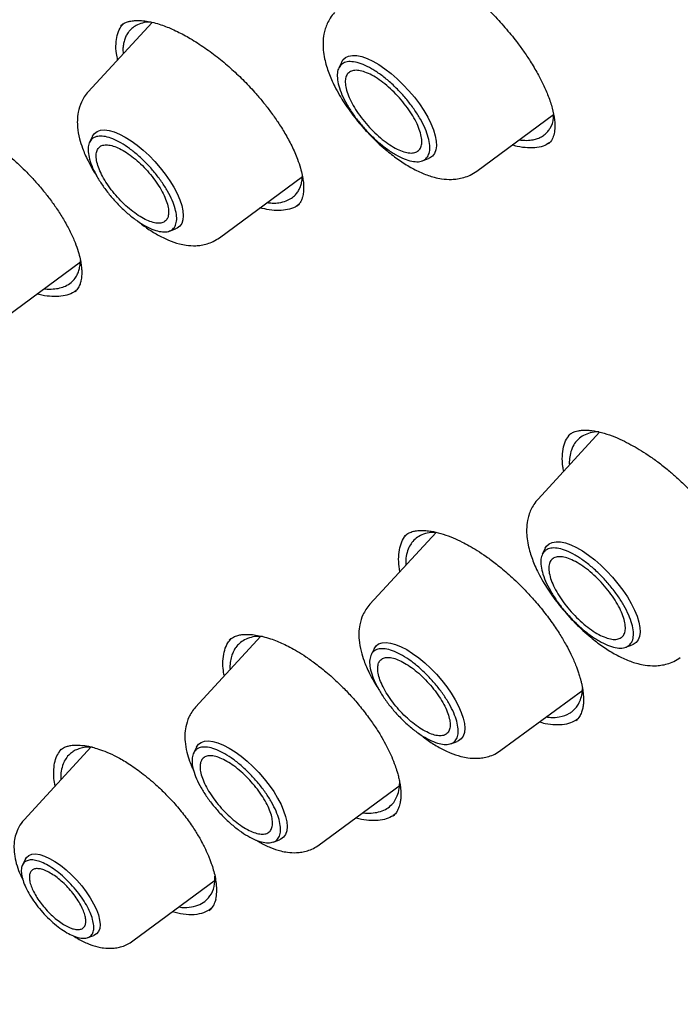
# Model space of a CAD drawing. Header units: millimetres. Extents: x 8 to 1918, y 12 to 2737.
# Tile 27 of 113: x 1598 to 1610, y 980 to 998. Entities that reach past the tile are written whole.
import ezdxf

# ---------------------------------------------------------------- set-up
doc = ezdxf.new("R2010")
doc.units = ezdxf.units.MM

msp = doc.modelspace()

# ---------------------------------------------------------------- linework, layer by layer
at = {"color": 7, "linetype": 'Continuous', "lineweight": 30}
for p, q in [((1600.895, 997.732), (1599.735, 996.472)), ((1600.324, 997.672), (1600.348, 997.689)), ((1604.338, 997.014), (1604.284, 996.904)), ((1606.791, 995.03), (1608.183, 996.058)), ((1599.811, 995.664), (1599.757, 995.555)), ((1605.8, 995.215), (1605.916, 995.257)), ((1602.117, 993.819), (1603.625, 994.932)), ((1601.207, 993.939), (1601.321, 993.981)), ((1598.1, 992.277), (1599.595, 993.381)), ((1599.494, 992.843), (1599.489, 992.839)), ((1609.023, 990.286), (1607.904, 989.07)), ((1606.053, 988.464), (1604.85, 987.157)), ((1605.482, 988.399), (1605.485, 988.402)), ((1608.036, 988.176), (1607.982, 988.066)), ((1602.871, 986.579), (1601.683, 985.288)), ((1609.498, 986.377), (1609.613, 986.419)), ((1604.925, 986.349), (1604.871, 986.24)), ((1607.231, 984.504), (1608.716, 985.6)), ((1606.321, 984.624), (1606.436, 984.666)), ((1599.786, 984.565), (1598.568, 983.242)), ((1601.698, 984.562), (1601.645, 984.453)), ((1603.929, 982.785), (1605.399, 983.871)), ((1603.095, 982.837), (1603.209, 982.879)), ((1598.591, 982.526), (1598.54, 982.421)), ((1600.545, 981.04), (1602.046, 982.148)), ((1601.946, 981.616), (1601.923, 981.59)), ((1599.726, 981.1), (1599.836, 981.139))]:
    msp.add_line(p, q, dxfattribs=at)
at = {"color": 7, "linetype": 'Continuous', "lineweight": 30, "flags": 128}
for points in [[(1604.338, 997.014), (1604.361, 997.051), (1604.406, 997.094), (1604.464, 997.121), (1604.533, 997.133), (1604.614, 997.129), (1604.703, 997.11), (1604.801, 997.076), (1604.904, 997.027), (1605.013, 996.965), (1605.124, 996.889), (1605.236, 996.803), (1605.348, 996.706), (1605.456, 996.6), (1605.56, 996.488), (1605.658, 996.371), (1605.749, 996.25), (1605.83, 996.129), (1605.9, 996.009), (1605.958, 995.892), (1606.004, 995.779), (1606.037, 995.673), (1606.055, 995.576), (1606.059, 995.488), (1606.049, 995.413), (1606.025, 995.349), (1605.986, 995.3), (1605.935, 995.265), (1605.916, 995.257)], [(1599.811, 995.664), (1599.811, 995.665), (1599.846, 995.715), (1599.895, 995.751), (1599.956, 995.772), (1600.028, 995.778), (1600.111, 995.768), (1600.202, 995.742), (1600.3, 995.702), (1600.404, 995.648), (1600.512, 995.58), (1600.621, 995.5), (1600.731, 995.41), (1600.838, 995.31), (1600.942, 995.203), (1601.04, 995.09), (1601.132, 994.973), (1601.214, 994.855), (1601.286, 994.736), (1601.347, 994.621), (1601.396, 994.509), (1601.431, 994.404), (1601.452, 994.306), (1601.459, 994.219), (1601.452, 994.142), (1601.431, 994.078), (1601.395, 994.028), (1601.347, 993.992), (1601.321, 993.981)], [(1608.036, 988.176), (1608.059, 988.213), (1608.104, 988.255), (1608.161, 988.282), (1608.231, 988.294), (1608.311, 988.291), (1608.401, 988.272), (1608.498, 988.238), (1608.602, 988.189), (1608.71, 988.126), (1608.822, 988.051), (1608.934, 987.964), (1609.045, 987.867), (1609.154, 987.762), (1609.258, 987.649), (1609.356, 987.532), (1609.446, 987.412), (1609.527, 987.291), (1609.597, 987.17), (1609.656, 987.053), (1609.702, 986.941), (1609.734, 986.835), (1609.753, 986.737), (1609.757, 986.65), (1609.747, 986.574), (1609.722, 986.511), (1609.684, 986.462), (1609.632, 986.427), (1609.613, 986.419)], [(1604.925, 986.349), (1604.926, 986.35), (1604.961, 986.4), (1605.009, 986.436), (1605.07, 986.457), (1605.143, 986.463), (1605.225, 986.453), (1605.317, 986.427), (1605.415, 986.387), (1605.519, 986.333), (1605.626, 986.265), (1605.736, 986.185), (1605.845, 986.095), (1605.953, 985.995), (1606.057, 985.888), (1606.155, 985.775), (1606.246, 985.658), (1606.329, 985.54), (1606.401, 985.422), (1606.462, 985.306), (1606.51, 985.194), (1606.545, 985.089), (1606.567, 984.992), (1606.574, 984.904), (1606.567, 984.827), (1606.545, 984.763), (1606.51, 984.713), (1606.461, 984.677), (1606.436, 984.666)], [(1601.698, 984.562), (1601.699, 984.563), (1601.734, 984.613), (1601.783, 984.649), (1601.844, 984.67), (1601.916, 984.676), (1601.999, 984.666), (1602.09, 984.64), (1602.188, 984.6), (1602.292, 984.546), (1602.4, 984.478), (1602.509, 984.398), (1602.619, 984.308), (1602.726, 984.208), (1602.83, 984.101), (1602.928, 983.988), (1603.019, 983.871), (1603.102, 983.753), (1603.174, 983.634), (1603.235, 983.519), (1603.283, 983.407), (1603.319, 983.302), (1603.34, 983.204), (1603.347, 983.117), (1603.34, 983.04), (1603.318, 982.976), (1603.283, 982.926), (1603.234, 982.89), (1603.209, 982.879)], [(1598.591, 982.526), (1598.612, 982.559), (1598.654, 982.595), (1598.709, 982.615), (1598.776, 982.62), (1598.853, 982.608), (1598.939, 982.581), (1599.032, 982.539), (1599.129, 982.483), (1599.229, 982.414), (1599.33, 982.333), (1599.429, 982.243), (1599.525, 982.144), (1599.615, 982.04), (1599.697, 981.932), (1599.77, 981.823), (1599.832, 981.715), (1599.882, 981.611), (1599.919, 981.512), (1599.941, 981.42), (1599.949, 981.339), (1599.942, 981.269), (1599.921, 981.211), (1599.885, 981.168), (1599.837, 981.14), (1599.836, 981.139)]]:
    msp.add_lwpolyline(points, dxfattribs=at)
at = {"color": 7, "linetype": 'Continuous', "lineweight": 30}
for points, knots in [([(1583.013, 1025.559), (1583.038, 1025.578), (1583.163, 1025.676), (1583.398, 1025.838), (1583.72, 1026.045), (1584.054, 1026.237), (1584.399, 1026.416), (1584.756, 1026.582), (1585.123, 1026.734), (1585.5, 1026.873), (1585.889, 1026.998), (1586.287, 1027.109), (1586.696, 1027.207), (1587.115, 1027.291), (1587.545, 1027.361), (1587.984, 1027.418), (1588.433, 1027.461), (1588.892, 1027.491), (1589.36, 1027.506), (1589.838, 1027.509), (1590.325, 1027.497), (1590.821, 1027.472), (1591.326, 1027.433), (1591.84, 1027.38), (1592.363, 1027.314), (1592.894, 1027.234), (1593.433, 1027.14), (1593.981, 1027.033), (1594.537, 1026.912), (1595.1, 1026.777), (1595.671, 1026.629), (1596.249, 1026.467), (1596.835, 1026.292), (1597.428, 1026.104), (1598.027, 1025.902), (1598.633, 1025.687), (1599.246, 1025.458), (1599.864, 1025.217), (1600.489, 1024.962), (1601.119, 1024.694), (1601.755, 1024.414), (1602.396, 1024.12), (1603.042, 1023.814), (1603.693, 1023.495), (1604.349, 1023.164), (1605.009, 1022.82), (1605.674, 1022.464), (1606.342, 1022.095), (1607.014, 1021.715), (1607.689, 1021.322), (1608.368, 1020.918), (1609.05, 1020.502), (1609.734, 1020.074), (1610.422, 1019.636), (1611.111, 1019.185), (1611.803, 1018.724), (1612.496, 1018.252), (1613.191, 1017.769), (1613.887, 1017.275), (1614.585, 1016.771), (1615.283, 1016.257), (1615.982, 1015.732), (1616.682, 1015.197), (1617.381, 1014.653), (1618.081, 1014.099), (1618.78, 1013.536), (1619.479, 1012.964), (1620.177, 1012.382), (1620.874, 1011.792), (1621.569, 1011.193), (1622.264, 1010.586), (1622.956, 1009.97), (1623.647, 1009.347), (1624.335, 1008.716), (1625.021, 1008.077), (1625.704, 1007.431), (1626.384, 1006.777), (1627.062, 1006.117), (1627.735, 1005.45), (1628.406, 1004.777), (1629.072, 1004.097), (1629.735, 1003.411), (1630.393, 1002.72), (1631.046, 1002.023), (1631.695, 1001.321), (1632.339, 1000.614), (1632.978, 999.901), (1633.612, 999.185), (1634.24, 998.464), (1634.862, 997.738), (1635.478, 997.009), (1636.088, 996.277), (1636.691, 995.541), (1637.288, 994.802), (1637.878, 994.06), (1638.461, 993.315), (1639.037, 992.568), (1639.605, 991.819), (1640.166, 991.069), (1640.719, 990.316), (1641.264, 989.562), (1641.801, 988.808), (1642.329, 988.052), (1642.849, 987.296), (1643.361, 986.539), (1643.863, 985.783), (1644.356, 985.026), (1644.84, 984.271), (1645.315, 983.516), (1645.78, 982.761), (1646.236, 982.008), (1646.681, 981.257), (1647.117, 980.507), (1647.542, 979.76), (1647.957, 979.014), (1648.362, 978.272), (1648.756, 977.532), (1649.14, 976.794), (1649.512, 976.061), (1649.874, 975.33), (1650.225, 974.604), (1650.564, 973.882), (1650.892, 973.164), (1651.209, 972.45), (1651.514, 971.741), (1651.808, 971.037), (1652.09, 970.339), (1652.36, 969.646), (1652.618, 968.958), (1652.864, 968.277), (1653.098, 967.602), (1653.32, 966.933), (1653.53, 966.271), (1653.727, 965.616), (1653.912, 964.968), (1654.085, 964.328), (1654.245, 963.695), (1654.393, 963.07), (1654.529, 962.452), (1654.651, 961.843), (1654.762, 961.243), (1654.859, 960.651), (1654.944, 960.068), (1655.016, 959.494), (1655.076, 958.929), (1655.123, 958.374), (1655.157, 957.828), (1655.178, 957.292), (1655.187, 956.766), (1655.183, 956.251), (1655.167, 955.745), (1655.138, 955.25), (1655.096, 954.766), (1655.042, 954.292), (1654.975, 953.83), (1654.896, 953.378), (1654.804, 952.938), (1654.699, 952.508), (1654.583, 952.091), (1654.453, 951.685), (1654.312, 951.29), (1654.158, 950.907), (1653.992, 950.536), (1653.813, 950.177), (1653.623, 949.83), (1653.42, 949.495), (1653.204, 949.172), (1652.977, 948.862), (1652.737, 948.565), (1652.558, 948.358), (1652.456, 948.253), (1652.442, 948.239)], [0, 0, 0, 0, 0.001511, 0.007569, 0.013624, 0.019674, 0.025718, 0.031755, 0.037785, 0.043807, 0.049821, 0.055828, 0.061828, 0.067821, 0.073807, 0.079788, 0.085765, 0.091736, 0.097705, 0.10367, 0.109632, 0.115592, 0.121551, 0.127508, 0.133465, 0.13942, 0.145375, 0.15133, 0.157285, 0.16324, 0.169196, 0.175151, 0.181107, 0.187063, 0.19302, 0.198978, 0.204936, 0.210894, 0.216853, 0.222813, 0.228774, 0.234735, 0.240696, 0.246658, 0.252621, 0.258585, 0.264549, 0.270513, 0.276478, 0.282444, 0.28841, 0.294376, 0.300343, 0.30631, 0.312278, 0.318246, 0.324214, 0.330183, 0.336152, 0.342122, 0.348091, 0.354061, 0.360032, 0.366002, 0.371973, 0.377944, 0.383915, 0.389887, 0.395858, 0.40183, 0.407802, 0.413774, 0.419746, 0.425719, 0.431691, 0.437664, 0.443637, 0.44961, 0.455583, 0.461556, 0.467529, 0.473502, 0.479475, 0.485448, 0.491422, 0.497395, 0.503368, 0.509341, 0.515315, 0.521288, 0.527261, 0.533234, 0.539207, 0.54518, 0.551153, 0.557126, 0.563099, 0.569072, 0.575045, 0.581017, 0.58699, 0.592962, 0.598934, 0.604906, 0.610878, 0.61685, 0.622821, 0.628792, 0.634763, 0.640734, 0.646705, 0.652675, 0.658645, 0.664615, 0.670584, 0.676554, 0.682522, 0.688491, 0.694459, 0.700427, 0.706394, 0.712361, 0.718327, 0.724293, 0.730259, 0.736224, 0.742189, 0.748153, 0.754116, 0.760079, 0.766041, 0.772003, 0.777964, 0.783925, 0.789884, 0.795844, 0.801802, 0.80776, 0.813717, 0.819674, 0.82563, 0.831586, 0.837541, 0.843496, 0.84945, 0.855404, 0.861358, 0.867312, 0.873267, 0.879221, 0.885177, 0.891133, 0.897091, 0.903051, 0.909012, 0.914976, 0.920944, 0.926915, 0.93289, 0.938871, 0.944857, 0.950849, 0.956848, 0.962854, 0.968868, 0.97489, 0.980919, 0.986956, 0.993, 0.999049, 1, 1, 1, 1]), ([(1604.716, 999.024), (1604.737, 999.04), (1604.776, 999.07), (1604.842, 999.094), (1604.901, 999.106), (1604.949, 999.111), (1604.985, 999.112), (1605.015, 999.113), (1605.047, 999.111), (1605.1, 999.108), (1605.184, 999.096), (1605.303, 999.07), (1605.433, 999.031), (1605.568, 998.98), (1605.698, 998.922), (1605.835, 998.853), (1605.981, 998.772), (1606.151, 998.666), (1606.339, 998.535), (1606.564, 998.362), (1606.811, 998.149), (1607.07, 997.898), (1607.305, 997.642), (1607.493, 997.412), (1607.643, 997.207), (1607.774, 997.011), (1607.895, 996.808), (1608.004, 996.595), (1608.096, 996.383), (1608.171, 996.161), (1608.192, 996.025), (1608.204, 995.954)], [0, 0, 0, 0, 0.041214, 0.075138, 0.101709, 0.120743, 0.132099, 0.140525, 0.150343, 0.161554, 0.188173, 0.220423, 0.253382, 0.282038, 0.313491, 0.339327, 0.36888, 0.403242, 0.442087, 0.48111, 0.537626, 0.591588, 0.643711, 0.694611, 0.727919, 0.763917, 0.809172, 0.849286, 0.894573, 0.944872, 1, 1, 1, 1]), ([(1604.207, 997.909), (1604.18, 997.877), (1604.129, 997.816), (1604.075, 997.715), (1604.038, 997.617), (1604.008, 997.498), (1603.996, 997.367), (1604.001, 997.22), (1604.023, 997.078), (1604.059, 996.94), (1604.101, 996.814), (1604.151, 996.691), (1604.215, 996.556), (1604.293, 996.414), (1604.384, 996.266), (1604.484, 996.121), (1604.596, 995.974), (1604.724, 995.821), (1604.865, 995.669), (1605.016, 995.522), (1605.185, 995.375), (1605.376, 995.229), (1605.591, 995.093), (1605.804, 994.987), (1605.989, 994.922), (1606.167, 994.885), (1606.31, 994.875), (1606.444, 994.887), (1606.559, 994.912), (1606.679, 994.956), (1606.752, 995.004), (1606.791, 995.03)], [0, 0, 0, 0, 0.029218, 0.056125, 0.080692, 0.102933, 0.140626, 0.170963, 0.206407, 0.236958, 0.265034, 0.292099, 0.322582, 0.358688, 0.389463, 0.423405, 0.457985, 0.490909, 0.532255, 0.570739, 0.6064, 0.658037, 0.710045, 0.761942, 0.812806, 0.842894, 0.883713, 0.908397, 0.936005, 0.966553, 1, 1, 1, 1]), ([(1600.268, 997.051), (1600.26, 997.089), (1600.237, 997.194), (1600.234, 997.345), (1600.255, 997.5), (1600.299, 997.623), (1600.348, 997.681), (1600.369, 997.705)], [0, 0, 0, 0, 0.136172, 0.367906, 0.599605, 0.831925, 1, 1, 1, 1]), ([(1600.323, 997.673), (1600.343, 997.689), (1600.379, 997.717), (1600.443, 997.741), (1600.501, 997.755), (1600.551, 997.762), (1600.594, 997.765), (1600.649, 997.767), (1600.733, 997.763), (1600.853, 997.745), (1600.982, 997.713), (1601.105, 997.672), (1601.227, 997.624), (1601.384, 997.552), (1601.594, 997.439), (1601.847, 997.276), (1602.102, 997.087), (1602.343, 996.883), (1602.571, 996.666), (1602.761, 996.461), (1602.92, 996.272), (1603.052, 996.101), (1603.184, 995.914), (1603.314, 995.707), (1603.439, 995.479), (1603.502, 995.327), (1603.535, 995.248)], [0, 0, 0, 0, 0.042756, 0.079009, 0.108772, 0.131999, 0.148631, 0.162442, 0.195695, 0.236252, 0.275124, 0.308014, 0.337033, 0.36953, 0.426007, 0.488096, 0.54799, 0.605258, 0.660819, 0.717448, 0.756002, 0.795162, 0.837684, 0.886101, 0.940264, 1, 1, 1, 1]), ([(1600.871, 997.738), (1600.842, 997.737), (1600.763, 997.735), (1600.658, 997.705), (1600.562, 997.655), (1600.494, 997.595), (1600.445, 997.532), (1600.409, 997.464), (1600.384, 997.389), (1600.369, 997.306), (1600.36, 997.232), (1600.367, 997.18), (1600.37, 997.161)], [0, 0, 0, 0, 0.0870135, 0.2384056, 0.3718771, 0.4874536, 0.5815788, 0.6748676, 0.7673244, 0.8589537, 0.94976, 1, 1, 1, 1]), ([(1599.735, 996.472), (1599.71, 996.441), (1599.661, 996.383), (1599.595, 996.26), (1599.549, 996.115), (1599.533, 995.957), (1599.538, 995.799), (1599.568, 995.629), (1599.62, 995.465), (1599.674, 995.332), (1599.731, 995.209), (1599.803, 995.079), (1599.856, 994.988), (1599.885, 994.946), (1599.886, 994.945)], [0, 0, 0, 0, 0.07629, 0.14639, 0.267675, 0.364677, 0.441626, 0.571987, 0.681351, 0.750513, 0.827657, 0.919395, 0.997787, 1, 1, 1, 1]), ([(1596.416, 995.953), (1596.437, 995.969), (1596.475, 995.999), (1596.54, 996.026), (1596.605, 996.044), (1596.667, 996.053), (1596.722, 996.056), (1596.77, 996.057), (1596.819, 996.055), (1596.878, 996.049), (1596.945, 996.039), (1597.031, 996.021), (1597.13, 995.994), (1597.235, 995.957), (1597.355, 995.91), (1597.504, 995.841), (1597.696, 995.738), (1597.904, 995.607), (1598.113, 995.457), (1598.309, 995.299), (1598.476, 995.149), (1598.626, 995), (1598.772, 994.845), (1598.916, 994.676), (1599.054, 994.5), (1599.18, 994.322), (1599.303, 994.128), (1599.371, 993.996), (1599.407, 993.928)], [0, 0, 0, 0, 0.045736, 0.085261, 0.118568, 0.152177, 0.175313, 0.1916, 0.209937, 0.230723, 0.253968, 0.278765, 0.313982, 0.344582, 0.371228, 0.415294, 0.466594, 0.523303, 0.577951, 0.629656, 0.678524, 0.714123, 0.756987, 0.807108, 0.849433, 0.895741, 0.945955, 1, 1, 1, 1]), ([(1607.557, 995.596), (1607.605, 995.592), (1607.698, 995.584), (1607.809, 995.597), (1607.898, 995.62), (1607.97, 995.653), (1608.032, 995.696), (1608.084, 995.748), (1608.145, 995.84), (1608.187, 995.934), (1608.186, 996.028), (1608.186, 996.044)], [0, 0, 0, 0, 0.134168, 0.256546, 0.353306, 0.448934, 0.543427, 0.636784, 0.729003, 0.954287, 1, 1, 1, 1]), ([(1608.204, 995.954), (1608.207, 995.91), (1608.213, 995.817), (1608.198, 995.703), (1608.165, 995.6), (1608.12, 995.55), (1608.097, 995.525)], [0, 0, 0, 0, 0.212494, 0.449873, 0.712127, 1, 1, 1, 1]), ([(1608.118, 995.551), (1608.089, 995.532), (1608.023, 995.487), (1607.888, 995.453), (1607.718, 995.448), (1607.565, 995.466), (1607.465, 995.496), (1607.434, 995.505)], [0, 0, 0, 0, 0.181531, 0.41974, 0.658119, 0.895315, 1, 1, 1, 1]), ([(1603.535, 995.248), (1603.554, 995.193), (1603.59, 995.091), (1603.621, 994.96), (1603.64, 994.844), (1603.647, 994.751), (1603.645, 994.683), (1603.641, 994.64), (1603.635, 994.601), (1603.625, 994.553), (1603.607, 994.499), (1603.577, 994.442), (1603.546, 994.409), (1603.529, 994.391)], [0, 0, 0, 0, 0.1294693, 0.241023, 0.3352979, 0.4451339, 0.5177903, 0.5532407, 0.6053562, 0.6761352, 0.7654518, 0.8733127, 1, 1, 1, 1]), ([(1602.982, 994.458), (1603.013, 994.454), (1603.091, 994.445), (1603.208, 994.453), (1603.328, 994.482), (1603.426, 994.533), (1603.496, 994.593), (1603.546, 994.658), (1603.581, 994.726), (1603.606, 994.803), (1603.621, 994.873), (1603.623, 994.92), (1603.624, 994.937)], [0, 0, 0, 0, 0.08337, 0.202919, 0.348553, 0.478486, 0.592686, 0.683751, 0.773793, 0.862811, 0.950803, 1, 1, 1, 1]), ([(1603.559, 994.426), (1603.537, 994.409), (1603.48, 994.364), (1603.359, 994.325), (1603.202, 994.308), (1603.033, 994.318), (1602.91, 994.348), (1602.853, 994.362)], [0, 0, 0, 0, 0.141872, 0.364151, 0.585803, 0.807139, 1, 1, 1, 1]), ([(1600.614, 994.134), (1600.674, 994.087), (1600.799, 993.989), (1600.992, 993.869), (1601.189, 993.771), (1601.362, 993.712), (1601.529, 993.678), (1601.663, 993.67), (1601.79, 993.682), (1601.898, 993.707), (1602.011, 993.749), (1602.08, 993.795), (1602.117, 993.819)], [0, 0, 0, 0, 0.121517, 0.254826, 0.387616, 0.517249, 0.595614, 0.701147, 0.764749, 0.835761, 0.914215, 1, 1, 1, 1]), ([(1599.407, 993.928), (1599.437, 993.861), (1599.495, 993.737), (1599.551, 993.574), (1599.586, 993.44), (1599.605, 993.333), (1599.614, 993.249), (1599.616, 993.182), (1599.614, 993.127), (1599.608, 993.079), (1599.6, 993.029), (1599.583, 992.969), (1599.552, 992.9), (1599.514, 992.86), (1599.493, 992.837)], [0, 0, 0, 0, 0.125892, 0.236153, 0.331391, 0.411985, 0.478455, 0.536606, 0.588766, 0.634997, 0.68656, 0.764467, 0.869115, 1, 1, 1, 1]), ([(1598.935, 992.893), (1598.939, 992.893), (1598.997, 992.882), (1599.094, 992.885), (1599.218, 992.901), (1599.328, 992.94), (1599.421, 992.999), (1599.493, 993.077), (1599.54, 993.157), (1599.569, 993.239), (1599.586, 993.318), (1599.59, 993.376), (1599.591, 993.404)], [0, 0, 0, 0, 0.010576, 0.143109, 0.266696, 0.381311, 0.520097, 0.642864, 0.749571, 0.836189, 0.921852, 1, 1, 1, 1]), ([(1599.517, 992.867), (1599.503, 992.855), (1599.456, 992.814), (1599.35, 992.774), (1599.202, 992.747), (1599.032, 992.752), (1598.899, 992.769), (1598.819, 992.794), (1598.806, 992.798)], [0, 0, 0, 0, 0.092144, 0.308986, 0.525523, 0.742027, 0.958879, 1, 1, 1, 1]), ([(1608.371, 989.578), (1608.365, 989.604), (1608.345, 989.702), (1608.342, 989.852), (1608.364, 990.021), (1608.412, 990.156), (1608.466, 990.221), (1608.489, 990.25)], [0, 0, 0, 0, 0.089121, 0.328952, 0.568955, 0.807767, 1, 1, 1, 1]), ([(1608.452, 990.224), (1608.473, 990.24), (1608.51, 990.269), (1608.57, 990.294), (1608.618, 990.308), (1608.658, 990.315), (1608.697, 990.32), (1608.746, 990.323), (1608.808, 990.322), (1608.908, 990.313), (1609.053, 990.284), (1609.241, 990.223), (1609.422, 990.146), (1609.586, 990.062), (1609.744, 989.972), (1609.907, 989.868), (1610.085, 989.742), (1610.258, 989.605), (1610.429, 989.457), (1610.599, 989.298), (1610.785, 989.108), (1610.983, 988.887), (1611.188, 988.634), (1611.311, 988.454), (1611.375, 988.36)], [0, 0, 0, 0, 0.051997, 0.093041, 0.123117, 0.142342, 0.160503, 0.183285, 0.210639, 0.240065, 0.301888, 0.364954, 0.41994, 0.465899, 0.508083, 0.553249, 0.601395, 0.653878, 0.695773, 0.744051, 0.798702, 0.859657, 0.926797, 1, 1, 1, 1]), ([(1609.006, 990.289), (1609.005, 990.289), (1608.947, 990.293), (1608.852, 990.274), (1608.729, 990.231), (1608.636, 990.165), (1608.561, 990.078), (1608.508, 989.97), (1608.48, 989.844), (1608.47, 989.751), (1608.473, 989.698), (1608.474, 989.689)], [0, 0, 0, 0, 0.00261, 0.161179, 0.309203, 0.446694, 0.573664, 0.726565, 0.860817, 0.976435, 1, 1, 1, 1]), ([(1607.904, 989.07), (1607.878, 989.039), (1607.827, 988.978), (1607.773, 988.876), (1607.735, 988.778), (1607.706, 988.66), (1607.693, 988.529), (1607.699, 988.381), (1607.721, 988.24), (1607.756, 988.101), (1607.799, 987.976), (1607.849, 987.853), (1607.913, 987.718), (1607.99, 987.576), (1608.082, 987.428), (1608.182, 987.282), (1608.293, 987.136), (1608.422, 986.983), (1608.563, 986.83), (1608.714, 986.684), (1608.882, 986.537), (1609.073, 986.391), (1609.288, 986.255), (1609.502, 986.148), (1609.687, 986.083), (1609.864, 986.046), (1610.007, 986.037), (1610.141, 986.048), (1610.256, 986.073), (1610.376, 986.118), (1610.45, 986.166), (1610.488, 986.191)], [0, 0, 0, 0, 0.029218, 0.056125, 0.080692, 0.102933, 0.140626, 0.170963, 0.206407, 0.236958, 0.265034, 0.292099, 0.322582, 0.358688, 0.389463, 0.423405, 0.457985, 0.490909, 0.532255, 0.570739, 0.6064, 0.658037, 0.710045, 0.761942, 0.812806, 0.842894, 0.883713, 0.908397, 0.936005, 0.966553, 1, 1, 1, 1]), ([(1605.396, 987.75), (1605.387, 987.812), (1605.367, 987.939), (1605.375, 988.11), (1605.412, 988.261), (1605.461, 988.368), (1605.507, 988.414), (1605.521, 988.428)], [0, 0, 0, 0, 0.211826, 0.441803, 0.670612, 0.898776, 1, 1, 1, 1]), ([(1605.481, 988.401), (1605.506, 988.42), (1605.553, 988.456), (1605.635, 988.484), (1605.711, 988.498), (1605.779, 988.501), (1605.837, 988.5), (1605.89, 988.495), (1605.944, 988.488), (1606.038, 988.472), (1606.176, 988.436), (1606.353, 988.37), (1606.512, 988.297), (1606.658, 988.22), (1606.804, 988.133), (1606.969, 988.023), (1607.161, 987.879), (1607.385, 987.692), (1607.604, 987.484), (1607.807, 987.267), (1607.99, 987.053), (1608.103, 986.9), (1608.161, 986.82)], [0, 0, 0, 0, 0.065366, 0.120602, 0.165756, 0.200842, 0.225739, 0.246823, 0.268803, 0.291682, 0.356942, 0.418505, 0.470349, 0.510518, 0.554975, 0.603752, 0.660443, 0.728495, 0.807899, 0.867087, 0.931148, 1, 1, 1, 1]), ([(1606.053, 988.464), (1606.01, 988.463), (1605.915, 988.461), (1605.794, 988.423), (1605.69, 988.363), (1605.612, 988.285), (1605.553, 988.187), (1605.515, 988.07), (1605.498, 987.958), (1605.501, 987.887), (1605.501, 987.865)], [0, 0, 0, 0, 0.124587, 0.274804, 0.415226, 0.545872, 0.666757, 0.812739, 0.94144, 1, 1, 1, 1]), ([(1604.85, 987.157), (1604.824, 987.127), (1604.776, 987.068), (1604.709, 986.945), (1604.663, 986.8), (1604.647, 986.643), (1604.653, 986.484), (1604.683, 986.314), (1604.735, 986.15), (1604.788, 986.017), (1604.846, 985.894), (1604.917, 985.764), (1604.971, 985.674), (1605, 985.631), (1605, 985.63)], [0, 0, 0, 0, 0.07629, 0.14639, 0.267675, 0.364677, 0.441626, 0.571987, 0.681351, 0.750513, 0.827657, 0.919395, 0.997787, 1, 1, 1, 1]), ([(1608.161, 986.82), (1608.21, 986.749), (1608.301, 986.615), (1608.412, 986.425), (1608.508, 986.24), (1608.583, 986.07), (1608.634, 985.93), (1608.664, 985.836), (1608.682, 985.768), (1608.698, 985.705), (1608.711, 985.638), (1608.724, 985.552), (1608.732, 985.452), (1608.729, 985.352), (1608.717, 985.266), (1608.694, 985.188), (1608.658, 985.109), (1608.617, 985.066), (1608.595, 985.042)], [0, 0, 0, 0, 0.0892434, 0.1684349, 0.2379354, 0.3244423, 0.3900331, 0.4275694, 0.4563377, 0.4876537, 0.5220673, 0.5595799, 0.6279446, 0.6933615, 0.7531995, 0.816099, 0.8983238, 1, 1, 1, 1]), ([(1602.293, 986.509), (1602.318, 986.528), (1602.365, 986.564), (1602.445, 986.593), (1602.518, 986.607), (1602.58, 986.611), (1602.629, 986.612), (1602.674, 986.61), (1602.72, 986.606), (1602.796, 986.596), (1602.903, 986.574), (1603.034, 986.536), (1603.157, 986.49), (1603.275, 986.439), (1603.399, 986.378), (1603.537, 986.301), (1603.694, 986.201), (1603.877, 986.071), (1604.089, 985.901), (1604.297, 985.711), (1604.49, 985.513), (1604.663, 985.317), (1604.771, 985.176), (1604.827, 985.103)], [0, 0, 0, 0, 0.066807, 0.122617, 0.167523, 0.201478, 0.224276, 0.242189, 0.262527, 0.285312, 0.337882, 0.388341, 0.431109, 0.468532, 0.509289, 0.554127, 0.603236, 0.660987, 0.729623, 0.809124, 0.868107, 0.931756, 1, 1, 1, 1]), ([(1602.206, 985.856), (1602.197, 985.902), (1602.177, 986.014), (1602.18, 986.172), (1602.208, 986.327), (1602.257, 986.449), (1602.307, 986.508), (1602.329, 986.533)], [0, 0, 0, 0, 0.159134, 0.38518, 0.610052, 0.834278, 1, 1, 1, 1]), ([(1602.9, 986.573), (1602.876, 986.574), (1602.801, 986.578), (1602.689, 986.559), (1602.572, 986.515), (1602.481, 986.452), (1602.417, 986.381), (1602.373, 986.308), (1602.339, 986.227), (1602.316, 986.128), (1602.305, 986.038), (1602.309, 985.98), (1602.309, 985.968)], [0, 0, 0, 0, 0.0623474, 0.1995975, 0.3392718, 0.4637161, 0.5729613, 0.6670341, 0.7459574, 0.8524691, 0.9709055, 1, 1, 1, 1]), ([(1608.054, 985.111), (1608.081, 985.107), (1608.166, 985.096), (1608.316, 985.11), (1608.444, 985.153), (1608.532, 985.215), (1608.582, 985.262), (1608.633, 985.329), (1608.677, 985.42), (1608.705, 985.523), (1608.71, 985.597), (1608.712, 985.627)], [0, 0, 0, 0, 0.069749, 0.215602, 0.434359, 0.507427, 0.585406, 0.672221, 0.797617, 0.917261, 1, 1, 1, 1]), ([(1601.683, 985.288), (1601.658, 985.258), (1601.611, 985.201), (1601.547, 985.083), (1601.502, 984.942), (1601.486, 984.792), (1601.491, 984.641), (1601.518, 984.48), (1601.567, 984.325), (1601.61, 984.216), (1601.636, 984.16), (1601.647, 984.139)], [0, 0, 0, 0, 0.097059, 0.186126, 0.33984, 0.462198, 0.558264, 0.72105, 0.858137, 0.944859, 1, 1, 1, 1]), ([(1604.827, 985.103), (1604.872, 985.038), (1604.959, 984.916), (1605.066, 984.741), (1605.163, 984.564), (1605.243, 984.395), (1605.304, 984.24), (1605.342, 984.124), (1605.368, 984.031), (1605.387, 983.946), (1605.403, 983.85), (1605.413, 983.747), (1605.412, 983.647), (1605.404, 983.576), (1605.393, 983.524), (1605.38, 983.478), (1605.359, 983.423), (1605.325, 983.362), (1605.29, 983.326), (1605.271, 983.306)], [0, 0, 0, 0, 0.081472, 0.155023, 0.220939, 0.305839, 0.374309, 0.426523, 0.466314, 0.507858, 0.552519, 0.616914, 0.681253, 0.735915, 0.764559, 0.802366, 0.854317, 0.920239, 1, 1, 1, 1]), ([(1608.618, 985.069), (1608.588, 985.049), (1608.521, 985.004), (1608.387, 984.969), (1608.222, 984.96), (1608.067, 984.976), (1607.963, 985.006), (1607.926, 985.017)], [0, 0, 0, 0, 0.180264, 0.410759, 0.641382, 0.871828, 1, 1, 1, 1]), ([(1605.733, 984.816), (1605.791, 984.77), (1605.914, 984.673), (1606.106, 984.554), (1606.304, 984.456), (1606.476, 984.397), (1606.643, 984.363), (1606.778, 984.355), (1606.905, 984.367), (1607.013, 984.392), (1607.126, 984.434), (1607.195, 984.48), (1607.231, 984.504)], [0, 0, 0, 0, 0.119334, 0.252974, 0.386095, 0.51605, 0.594609, 0.700405, 0.764165, 0.835353, 0.914002, 1, 1, 1, 1]), ([(1599.134, 983.856), (1599.125, 983.902), (1599.105, 984.009), (1599.104, 984.16), (1599.127, 984.308), (1599.172, 984.43), (1599.22, 984.493), (1599.243, 984.522)], [0, 0, 0, 0, 0.161887, 0.379354, 0.595643, 0.811291, 1, 1, 1, 1]), ([(1599.211, 984.5), (1599.235, 984.518), (1599.277, 984.551), (1599.349, 984.578), (1599.412, 984.592), (1599.462, 984.597), (1599.501, 984.599), (1599.54, 984.599), (1599.587, 984.597), (1599.647, 984.592), (1599.719, 984.581), (1599.81, 984.561), (1599.929, 984.527), (1600.078, 984.471), (1600.258, 984.387), (1600.47, 984.264), (1600.71, 984.095), (1600.941, 983.903), (1601.151, 983.701), (1601.337, 983.502), (1601.451, 983.357), (1601.509, 983.283)], [0, 0, 0, 0, 0.066038, 0.120388, 0.16314, 0.194196, 0.213794, 0.230614, 0.257128, 0.285193, 0.31518, 0.352759, 0.399865, 0.456459, 0.522445, 0.597837, 0.68327, 0.778895, 0.848271, 0.921996, 1, 1, 1, 1]), ([(1599.811, 984.559), (1599.793, 984.56), (1599.727, 984.565), (1599.635, 984.552), (1599.538, 984.524), (1599.461, 984.486), (1599.388, 984.431), (1599.324, 984.357), (1599.271, 984.254), (1599.241, 984.134), (1599.23, 984.033), (1599.234, 983.976), (1599.235, 983.966)], [0, 0, 0, 0, 0.0496939, 0.1760404, 0.27771, 0.3745126, 0.46646, 0.5952555, 0.7131969, 0.8535717, 0.9747822, 1, 1, 1, 1]), ([(1604.721, 983.37), (1604.725, 983.369), (1604.78, 983.36), (1604.878, 983.362), (1605.014, 983.379), (1605.133, 983.425), (1605.228, 983.493), (1605.299, 983.576), (1605.352, 983.679), (1605.385, 983.79), (1605.39, 983.878), (1605.392, 983.914)], [0, 0, 0, 0, 0.009454, 0.132138, 0.265029, 0.40373, 0.533684, 0.654865, 0.767249, 0.903334, 1, 1, 1, 1]), ([(1598.568, 983.242), (1598.533, 983.198), (1598.469, 983.116), (1598.415, 982.98), (1598.389, 982.857), (1598.381, 982.723), (1598.394, 982.576), (1598.437, 982.405), (1598.488, 982.265), (1598.53, 982.184), (1598.543, 982.16)], [0, 0, 0, 0, 0.147372, 0.275366, 0.383997, 0.473992, 0.623411, 0.776934, 0.934726, 1, 1, 1, 1]), ([(1601.509, 983.283), (1601.559, 983.213), (1601.649, 983.089), (1601.752, 982.919), (1601.822, 982.789), (1601.867, 982.699), (1601.896, 982.634), (1601.92, 982.579), (1601.945, 982.518), (1601.975, 982.434), (1602.009, 982.328), (1602.039, 982.206), (1602.061, 982.067), (1602.067, 981.923), (1602.051, 981.838), (1602.043, 981.795)], [0, 0, 0, 0, 0.122104, 0.220715, 0.296582, 0.35009, 0.382067, 0.412469, 0.450773, 0.496928, 0.570591, 0.656655, 0.743974, 0.872923, 1, 1, 1, 1]), ([(1605.302, 983.341), (1605.283, 983.326), (1605.23, 983.283), (1605.115, 983.244), (1604.963, 983.221), (1604.788, 983.233), (1604.664, 983.252), (1604.595, 983.275), (1604.593, 983.275)], [0, 0, 0, 0, 0.1175436, 0.3367522, 0.5560839, 0.7752295, 0.9943867, 1, 1, 1, 1]), ([(1602.789, 982.871), (1602.811, 982.857), (1602.895, 982.803), (1603.042, 982.735), (1603.205, 982.678), (1603.366, 982.647), (1603.495, 982.64), (1603.616, 982.653), (1603.72, 982.677), (1603.828, 982.718), (1603.894, 982.762), (1603.929, 982.785)], [0, 0, 0, 0, 0.0589734, 0.2261071, 0.3888244, 0.4887961, 0.622673, 0.703143, 0.7928603, 0.8918624, 1, 1, 1, 1]), ([(1601.854, 981.758), (1601.896, 981.801), (1601.979, 981.885), (1602.035, 982.046), (1602.035, 982.167), (1602.035, 982.215)], [0, 0, 0, 0, 0.390265, 0.763903, 1, 1, 1, 1]), ([(1602.051, 981.8), (1602.04, 981.764), (1602.017, 981.69), (1601.971, 981.636), (1601.947, 981.608)], [0, 0, 0, 0, 0.48136, 1, 1, 1, 1]), ([(1601.968, 981.627), (1601.923, 981.6), (1601.834, 981.545), (1601.662, 981.511), (1601.47, 981.515), (1601.327, 981.55), (1601.259, 981.567)], [0, 0, 0, 0, 0.255738, 0.511262, 0.766636, 1, 1, 1, 1]), ([(1601.383, 981.659), (1601.384, 981.658), (1601.452, 981.644), (1601.569, 981.651), (1601.731, 981.679), (1601.813, 981.732), (1601.854, 981.758)], [0, 0, 0, 0, 0.007264, 0.332915, 0.666249, 1, 1, 1, 1]), ([(1599.472, 981.129), (1599.495, 981.113), (1599.582, 981.054), (1599.727, 980.987), (1599.88, 980.935), (1600.026, 980.908), (1600.143, 980.903), (1600.254, 980.915), (1600.35, 980.938), (1600.45, 980.977), (1600.513, 981.018), (1600.545, 981.04)], [0, 0, 0, 0, 0.067798, 0.25214, 0.410388, 0.504042, 0.632125, 0.709946, 0.797201, 0.893935, 1, 1, 1, 1])]:
    msp.add_open_spline(points, degree=3, knots=knots, dxfattribs=at)
for points in [[(1605.911, 995.64), (1605.922, 995.591), (1605.945, 995.493), (1605.937, 995.373), (1605.9, 995.281), (1605.831, 995.221), (1605.735, 995.195), (1605.613, 995.204), (1605.472, 995.248), (1605.317, 995.325), (1605.153, 995.433), (1604.987, 995.566), (1604.825, 995.72), (1604.674, 995.889), (1604.539, 996.067), (1604.426, 996.246), (1604.338, 996.42), (1604.28, 996.582), (1604.253, 996.726), (1604.258, 996.846), (1604.296, 996.938), (1604.365, 996.999), (1604.461, 997.024), (1604.583, 997.015), (1604.724, 996.971), (1604.879, 996.894), (1605.043, 996.787), (1605.209, 996.654), (1605.371, 996.499), (1605.522, 996.33), (1605.657, 996.153), (1605.77, 995.974), (1605.859, 995.799), (1605.894, 995.693), (1605.911, 995.64)], [(1605.77, 995.722), (1605.779, 995.681), (1605.797, 995.6), (1605.791, 995.501), (1605.761, 995.425), (1605.704, 995.376), (1605.624, 995.354), (1605.524, 995.362), (1605.407, 995.398), (1605.279, 995.462), (1605.143, 995.55), (1605.006, 995.66), (1604.873, 995.788), (1604.748, 995.927), (1604.636, 996.074), (1604.543, 996.222), (1604.47, 996.366), (1604.422, 996.5), (1604.4, 996.619), (1604.404, 996.718), (1604.435, 996.794), (1604.492, 996.844), (1604.572, 996.865), (1604.672, 996.858), (1604.789, 996.821), (1604.917, 996.758), (1605.053, 996.669), (1605.19, 996.559), (1605.323, 996.432), (1605.448, 996.292), (1605.56, 996.145), (1605.653, 995.997), (1605.727, 995.853), (1605.755, 995.766), (1605.77, 995.722)], [(1601.313, 994.346), (1601.324, 994.299), (1601.345, 994.204), (1601.338, 994.09), (1601.303, 994.002), (1601.237, 993.945), (1601.144, 993.92), (1601.028, 993.929), (1600.893, 993.971), (1600.745, 994.044), (1600.588, 994.147), (1600.429, 994.275), (1600.274, 994.422), (1600.13, 994.584), (1600.001, 994.754), (1599.892, 994.925), (1599.808, 995.092), (1599.753, 995.247), (1599.727, 995.384), (1599.732, 995.499), (1599.768, 995.587), (1599.834, 995.645), (1599.927, 995.67), (1600.043, 995.661), (1600.177, 995.619), (1600.326, 995.545), (1600.483, 995.443), (1600.642, 995.315), (1600.796, 995.168), (1600.941, 995.006), (1601.07, 994.836), (1601.178, 994.665), (1601.264, 994.497), (1601.297, 994.396), (1601.313, 994.346)], [(1601.172, 994.427), (1601.158, 994.469), (1601.131, 994.551), (1601.061, 994.688), (1600.973, 994.828), (1600.867, 994.967), (1600.749, 995.1), (1600.622, 995.22), (1600.492, 995.325), (1600.364, 995.409), (1600.243, 995.469), (1600.132, 995.503), (1600.037, 995.511), (1599.961, 995.49), (1599.908, 995.443), (1599.878, 995.371), (1599.874, 995.277), (1599.895, 995.165), (1599.941, 995.038), (1600.009, 994.901), (1600.098, 994.761), (1600.204, 994.622), (1600.322, 994.49), (1600.448, 994.369), (1600.578, 994.265), (1600.707, 994.181), (1600.828, 994.121), (1600.939, 994.086), (1601.034, 994.079), (1601.109, 994.099), (1601.163, 994.146), (1601.192, 994.218), (1601.198, 994.312), (1601.181, 994.389), (1601.172, 994.427)], [(1609.609, 986.802), (1609.62, 986.753), (1609.642, 986.654), (1609.635, 986.535), (1609.598, 986.443), (1609.529, 986.383), (1609.432, 986.357), (1609.311, 986.366), (1609.17, 986.41), (1609.014, 986.487), (1608.85, 986.594), (1608.684, 986.727), (1608.523, 986.881), (1608.371, 987.051), (1608.237, 987.228), (1608.123, 987.408), (1608.036, 987.582), (1607.977, 987.744), (1607.95, 987.888), (1607.956, 988.008), (1607.994, 988.1), (1608.062, 988.16), (1608.159, 988.186), (1608.28, 988.177), (1608.421, 988.133), (1608.577, 988.056), (1608.741, 987.948), (1608.907, 987.815), (1609.068, 987.661), (1609.22, 987.492), (1609.355, 987.314), (1609.468, 987.135), (1609.557, 986.96), (1609.591, 986.855), (1609.609, 986.802)], [(1609.467, 986.883), (1609.477, 986.843), (1609.495, 986.761), (1609.489, 986.663), (1609.458, 986.587), (1609.401, 986.537), (1609.321, 986.516), (1609.221, 986.523), (1609.105, 986.56), (1608.976, 986.623), (1608.841, 986.712), (1608.704, 986.822), (1608.57, 986.949), (1608.445, 987.089), (1608.334, 987.236), (1608.24, 987.384), (1608.168, 987.528), (1608.119, 987.662), (1608.097, 987.78), (1608.102, 987.88), (1608.133, 987.956), (1608.19, 988.005), (1608.27, 988.027), (1608.37, 988.019), (1608.486, 987.983), (1608.615, 987.919), (1608.75, 987.831), (1608.887, 987.721), (1609.021, 987.593), (1609.146, 987.454), (1609.257, 987.307), (1609.351, 987.159), (1609.425, 987.014), (1609.453, 986.927), (1609.467, 986.883)], [(1606.428, 985.031), (1606.438, 984.984), (1606.46, 984.889), (1606.453, 984.775), (1606.417, 984.687), (1606.351, 984.63), (1606.259, 984.605), (1606.143, 984.614), (1606.008, 984.656), (1605.859, 984.73), (1605.702, 984.832), (1605.544, 984.96), (1605.389, 985.107), (1605.244, 985.269), (1605.115, 985.439), (1605.007, 985.61), (1604.923, 985.777), (1604.867, 985.932), (1604.841, 986.069), (1604.847, 986.185), (1604.883, 986.273), (1604.948, 986.33), (1605.041, 986.355), (1605.157, 986.346), (1605.292, 986.304), (1605.441, 986.23), (1605.597, 986.128), (1605.756, 986), (1605.911, 985.853), (1606.056, 985.691), (1606.185, 985.521), (1606.293, 985.35), (1606.378, 985.182), (1606.411, 985.081), (1606.428, 985.031)], [(1606.286, 985.112), (1606.273, 985.154), (1606.246, 985.236), (1606.176, 985.373), (1606.087, 985.513), (1605.982, 985.653), (1605.863, 985.785), (1605.737, 985.906), (1605.607, 986.01), (1605.479, 986.094), (1605.357, 986.154), (1605.247, 986.189), (1605.152, 986.196), (1605.076, 986.175), (1605.022, 986.128), (1604.993, 986.056), (1604.988, 985.962), (1605.009, 985.85), (1605.055, 985.723), (1605.124, 985.587), (1605.212, 985.446), (1605.318, 985.307), (1605.436, 985.175), (1605.563, 985.054), (1605.693, 984.95), (1605.821, 984.866), (1605.943, 984.806), (1606.053, 984.771), (1606.148, 984.764), (1606.224, 984.784), (1606.278, 984.831), (1606.307, 984.904), (1606.313, 984.997), (1606.295, 985.074), (1606.286, 985.112)], [(1603.201, 983.244), (1603.212, 983.197), (1603.233, 983.102), (1603.226, 982.988), (1603.19, 982.9), (1603.125, 982.843), (1603.032, 982.818), (1602.916, 982.827), (1602.781, 982.869), (1602.632, 982.942), (1602.476, 983.045), (1602.317, 983.172), (1602.162, 983.32), (1602.018, 983.482), (1601.889, 983.652), (1601.78, 983.823), (1601.696, 983.99), (1601.64, 984.145), (1601.615, 984.282), (1601.62, 984.397), (1601.656, 984.485), (1601.722, 984.543), (1601.814, 984.568), (1601.93, 984.559), (1602.065, 984.517), (1602.214, 984.443), (1602.371, 984.341), (1602.53, 984.213), (1602.684, 984.066), (1602.829, 983.904), (1602.958, 983.734), (1603.066, 983.563), (1603.152, 983.395), (1603.185, 983.294), (1603.201, 983.244)], [(1603.06, 983.325), (1603.068, 983.287), (1603.086, 983.21), (1603.08, 983.116), (1603.051, 983.044), (1602.997, 982.997), (1602.921, 982.977), (1602.826, 982.984), (1602.716, 983.018), (1602.594, 983.079), (1602.466, 983.163), (1602.336, 983.267), (1602.21, 983.388), (1602.091, 983.52), (1601.986, 983.659), (1601.897, 983.799), (1601.828, 983.936), (1601.783, 984.062), (1601.762, 984.175), (1601.766, 984.269), (1601.796, 984.341), (1601.849, 984.388), (1601.925, 984.409), (1602.02, 984.401), (1602.13, 984.367), (1602.252, 984.307), (1602.38, 984.223), (1602.51, 984.118), (1602.637, 983.998), (1602.755, 983.865), (1602.861, 983.726), (1602.949, 983.586), (1603.019, 983.449), (1603.046, 983.367), (1603.06, 983.325)], [(1599.813, 981.432), (1599.822, 981.394), (1599.839, 981.317), (1599.834, 981.223), (1599.804, 981.151), (1599.75, 981.104), (1599.675, 981.084), (1599.58, 981.091), (1599.469, 981.126), (1599.348, 981.186), (1599.22, 981.27), (1599.09, 981.374), (1598.963, 981.495), (1598.845, 981.627), (1598.739, 981.766), (1598.65, 981.907), (1598.582, 982.043), (1598.536, 982.17), (1598.515, 982.282), (1598.519, 982.376), (1598.549, 982.448), (1598.603, 982.495), (1598.678, 982.516), (1598.773, 982.509), (1598.884, 982.474), (1599.005, 982.414), (1599.134, 982.33), (1599.264, 982.226), (1599.39, 982.105), (1599.508, 981.972), (1599.614, 981.833), (1599.703, 981.693), (1599.772, 981.556), (1599.799, 981.474), (1599.813, 981.432)], [(1599.309, 981.325), (1599.276, 981.346), (1599.21, 981.387), (1599.109, 981.469), (1599.011, 981.563), (1598.918, 981.666), (1598.836, 981.774), (1598.767, 981.883), (1598.714, 981.989), (1598.678, 982.087), (1598.662, 982.175), (1598.665, 982.248), (1598.688, 982.304), (1598.73, 982.341), (1598.789, 982.357), (1598.863, 982.351), (1598.949, 982.324), (1599.043, 982.277), (1599.143, 982.212), (1599.244, 982.131), (1599.343, 982.037), (1599.435, 981.934), (1599.517, 981.826), (1599.586, 981.717), (1599.639, 981.611), (1599.675, 981.512), (1599.691, 981.425), (1599.688, 981.351), (1599.665, 981.295), (1599.623, 981.259), (1599.564, 981.243), (1599.49, 981.249), (1599.405, 981.275), (1599.341, 981.308), (1599.309, 981.325)]]:
    msp.add_open_spline(points, degree=3, dxfattribs=at)

doc.saveas('drawing.dxf')
